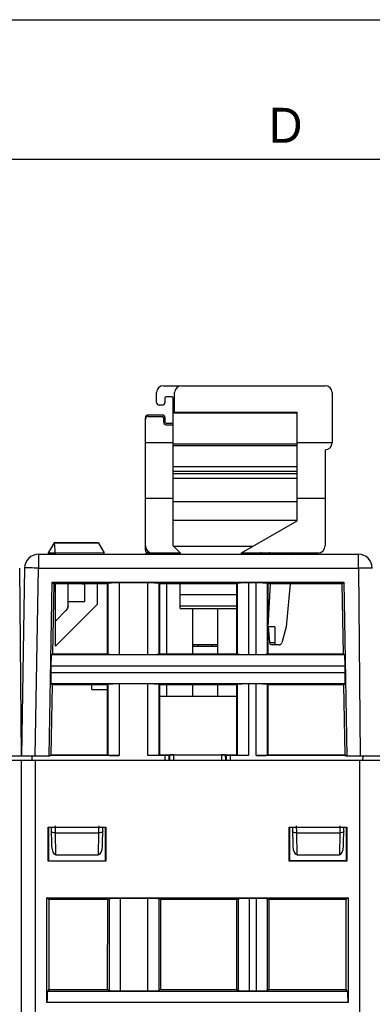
# Model space of a CAD drawing. Header units: millimetres. Extents: x 0 to 594, y 0 to 420.
# Tile 176 of 236: x 308 to 333, y 349 to 420. Entities that reach past the tile are written whole.
import ezdxf

# ---------------------------------------------------------------- set-up
doc = ezdxf.new("R2010")
doc.units = ezdxf.units.MM
doc.header["$LTSCALE"] = 32.67
doc.layers.get('0').update_dxf_attribs({"linetype": 'CONTINUOUS'})
doc.styles.add('TEXTSTYLE_2', font='trium.ttf')

msp = doc.modelspace()

# ---------------------------------------------------------------- linework, layer by layer
at = {"color": 2, "linetype": 'CONTINUOUS'}
msp.add_line((0, 420), (594, 420), dxfattribs=at)
at = {"color": 7, "linetype": 'CONTINUOUS'}
for p, q in [((20, 410), (570.21398, 410)), ((318.45389, 393.73035), (319.65389, 393.73035)), ((319.75389, 393.73035), (330.05389, 393.73035)), ((317.95389, 392.53035), (317.95389, 393.23035)), ((319.05389, 392.93035), (318.65389, 392.93035)), ((319.25389, 391.83035), (319.25389, 393.23035)), ((330.55389, 393.23035), (330.55389, 389.63035)), ((318.35389, 392.33035), (318.15389, 392.33035)), ((318.55389, 392.83035), (318.55389, 392.53035)), ((319.15389, 382.23035), (319.15389, 392.83035)), ((317.35389, 391.63035), (318.35389, 391.63035)), ((317.35389, 391.53035), (318.35389, 391.53035)), ((319.15389, 391.83035), (328.05389, 391.83035)), ((328.05389, 384.03975), (328.05389, 391.83035)), ((317.15389, 381.93035), (317.15389, 391.43035)), ((318.45389, 391.43035), (318.45389, 391.13035)), ((318.55389, 391.43035), (318.55389, 391.13035)), ((318.65389, 391.03035), (319.05389, 391.03035)), ((318.65389, 390.93035), (319.05389, 390.93035)), ((319.15389, 389.63035), (317.15389, 389.63035)), ((330.55389, 389.63035), (328.05389, 389.63035)), ((330.05389, 389.13035), (330.05389, 382.23035)), ((330.06389, 389.13035), (330.05389, 389.13035)), ((328.05389, 387.89866), (319.15389, 387.89866)), ((328.05389, 387.57924), (319.15389, 387.57924)), ((328.05389, 387.40716), (319.15389, 387.40716)), ((328.05389, 387.0795), (319.15389, 387.0795)), ((319.15389, 385.63035), (317.15389, 385.63035)), ((330.05389, 385.63035), (328.05389, 385.63035)), ((324.05389, 381.73035), (328.05389, 384.03975)), ((310.20389, 381.73035), (310.62404, 382.45806)), ((310.62389, 382.50806), (313.79989, 382.48035)), ((310.62393, 382.50806), (310.62393, 382.45806)), ((310.69529, 381.63035), (310.62404, 382.45806)), ((310.62404, 382.45806), (313.79951, 382.43035)), ((313.79975, 382.43035), (314.20389, 381.73035)), ((313.79989, 382.48035), (313.79989, 382.43035)), ((309.48969, 381.63035), (332.43604, 381.63035)), ((310.20324, 381.72922), (310.68668, 381.73035)), ((310.20389, 381.63035), (310.20389, 381.73035)), ((314.20389, 381.72207), (310.68668, 381.73035)), ((314.20389, 381.63035), (314.20389, 381.72207)), ((317.30389, 381.73035), (319.65389, 381.73035)), ((319.65389, 381.73035), (319.15389, 382.23035)), ((319.65389, 381.73035), (319.65389, 381.63035)), ((324.05389, 381.63035), (324.05389, 381.73035)), ((324.05389, 381.73035), (329.55389, 381.73035)), ((327.65389, 381.73035), (327.55389, 381.63035)), ((308.25389, 367.13035), (308.13601, 380.63871)), ((308.48984, 380.6478), (308.25389, 367.13035)), ((310.25389, 367.13035), (310.47597, 379.62752)), ((310.58896, 379.51254), (310.47496, 379.62654)), ((310.47496, 379.62654), (331.38183, 379.62654)), ((310.58795, 379.51156), (310.49883, 374.49662)), ((314.43609, 379.51254), (310.58896, 379.51254)), ((310.70389, 375.03035), (310.70389, 379.51254)), ((311.60389, 377.93828), (311.60389, 379.51254)), ((312.62398, 379.51254), (312.80389, 379.5094)), ((312.80389, 378.23282), (312.80389, 379.5094)), ((313.70389, 379.51254), (313.70389, 378.03035)), ((314.43609, 379.51254), (314.47106, 379.54751)), ((314.43762, 374.49662), (314.43609, 379.51254)), ((317.33722, 379.57447), (315.27057, 379.57447)), ((318.13673, 379.54751), (318.1717, 379.51254)), ((318.1717, 379.51254), (318.17017, 374.49662)), ((323.71109, 379.51254), (318.1717, 379.51254)), ((318.70389, 374.49662), (318.70389, 379.51254)), ((319.65389, 377.73035), (319.65389, 379.51254)), ((323.74606, 379.54751), (323.71109, 379.51254)), ((323.71262, 374.49662), (323.71109, 379.51254)), ((325.11222, 379.57447), (324.54557, 379.57447)), ((325.9467, 379.51254), (325.91173, 379.54751)), ((325.9467, 379.51254), (325.94517, 374.49662)), ((331.26983, 379.51254), (325.9467, 379.51254)), ((325.95389, 376.43035), (326.12836, 379.51254)), ((327.54217, 379.51254), (327.25389, 376.43035)), ((331.26983, 379.51254), (331.38183, 379.62654)), ((331.35897, 374.49586), (331.26983, 379.51254)), ((331.38183, 379.62654), (331.60389, 367.13035)), ((311.60389, 378.23117), (312.80389, 378.23282)), ((313.70389, 378.03035), (310.70389, 375.03035)), ((310.70389, 376.8309), (311.45745, 377.58472)), ((311.45745, 377.58472), (310.70389, 376.83144)), ((311.45745, 377.58477), (311.46602, 377.59355)), ((311.45745, 377.58477), (311.45745, 377.58468)), ((311.53894, 377.69185), (311.54485, 377.7026)), ((311.55589, 377.72451), (311.561, 377.73567)), ((311.56583, 377.74695), (311.57039, 377.75834)), ((311.57866, 377.78144), (311.58236, 377.79314)), ((319.65389, 377.73035), (323.71163, 377.73035)), ((320.55389, 374.49662), (320.55389, 377.73035)), ((322.35389, 374.49662), (322.35389, 377.73035)), ((325.95389, 376.43035), (326.05166, 375.31292)), ((326.45389, 376.43035), (325.95389, 376.43035)), ((326.45389, 376.43035), (326.45389, 375.13035)), ((327.25389, 376.43035), (326.94528, 375.27858)), ((322.35389, 375.13035), (320.55389, 375.13035)), ((320.55389, 375.03035), (322.35389, 375.03035)), ((320.95389, 375.03035), (320.95389, 375.13035)), ((321.95389, 375.03035), (321.95389, 375.13035)), ((326.75209, 375.13035), (326.2509, 375.13035)), ((310.41151, 374.4108), (310.49883, 374.49662)), ((310.49883, 374.49662), (314.43762, 374.49662)), ((314.47106, 374.46318), (314.43762, 374.49662)), ((315.27057, 374.43622), (317.33722, 374.43622)), ((318.17017, 374.49662), (318.13673, 374.46318)), ((318.17017, 374.49662), (323.71262, 374.49662)), ((323.71262, 374.49662), (323.74606, 374.46318)), ((324.54557, 374.43622), (325.11222, 374.43622)), ((325.91173, 374.46318), (325.94517, 374.49662)), ((325.94517, 374.49662), (331.35971, 374.49662)), ((331.35971, 374.49662), (331.44546, 374.41087)), ((310.37058, 373.61129), (310.36251, 373.14941)), ((331.49528, 373.14941), (331.48721, 373.61129)), ((310.45915, 372.26402), (310.36995, 367.24441)), ((310.45991, 372.26475), (310.3747, 372.34996)), ((314.4383, 372.26475), (310.45991, 372.26475)), ((313.30389, 371.93035), (313.30389, 372.26475)), ((313.30389, 371.93035), (314.4384, 371.93035)), ((314.47106, 372.29751), (314.4383, 372.26475)), ((314.43983, 367.24441), (314.4383, 372.26475)), ((317.33722, 372.32447), (315.27057, 372.32447)), ((318.16949, 372.26475), (318.13673, 372.29751)), ((318.16949, 372.26475), (318.16796, 367.24441)), ((323.7133, 372.26475), (318.16949, 372.26475)), ((318.70389, 371.43035), (318.70389, 372.26475)), ((320.55389, 371.43035), (320.55389, 372.26475)), ((322.35389, 371.43035), (322.35389, 372.26475)), ((323.74606, 372.29751), (323.7133, 372.26475)), ((323.71483, 367.24441), (323.7133, 372.26475)), ((325.11222, 372.32447), (324.54557, 372.32447)), ((325.94449, 372.26475), (325.91173, 372.29751)), ((325.94449, 372.26475), (325.94296, 367.24441)), ((331.39862, 372.26475), (325.94449, 372.26475)), ((331.48228, 372.34989), (331.39862, 372.26475)), ((331.48784, 367.24389), (331.39862, 372.26475)), ((323.71355, 371.43035), (318.16924, 371.43035)), ((384.14479, 366.83035), (232.34479, 366.83035)), ((310.30976, 367.13035), (306.24801, 367.13035)), ((308.24479, 366.83035), (308.24479, 290.33035)), ((309.04106, 366.83035), (309.03844, 367.13035)), ((310.31075, 367.18623), (310.30976, 367.13035)), ((310.31059, 367.18623), (310.36995, 367.24441)), ((315.27057, 367.18622), (310.31059, 367.18623)), ((310.36995, 367.24441), (314.43983, 367.24441)), ((314.43983, 367.24441), (314.47106, 367.21318)), ((318.56879, 367.18622), (317.33723, 367.18622)), ((318.16796, 367.24441), (318.13673, 367.21318)), ((318.16796, 367.24441), (323.71483, 367.24441)), ((318.86861, 367.19633), (318.8939, 367.22162)), ((319.19454, 367.2322), (322.61324, 367.2322)), ((322.91389, 367.22162), (322.93918, 367.19633)), ((324.54558, 367.18622), (323.239, 367.18622)), ((323.74606, 367.21318), (323.71483, 367.24441)), ((331.54663, 367.18621), (325.11222, 367.18622)), ((325.91173, 367.21318), (325.94296, 367.24441)), ((325.94296, 367.24441), (331.48843, 367.24441)), ((331.54705, 367.18672), (331.48784, 367.24389)), ((331.54801, 367.13035), (331.54705, 367.18672)), ((335.60976, 367.13035), (331.54801, 367.13035)), ((332.76673, 366.83035), (332.76935, 367.13035)), ((310.17754, 359.61309), (310.17791, 362.04724)), ((310.19479, 362.03035), (310.17784, 362.04724)), ((310.17784, 362.04724), (314.31172, 362.04724)), ((310.19479, 362.03035), (310.19479, 359.63034)), ((310.40389, 362.03035), (310.19479, 362.03035)), ((310.40564, 362.03035), (310.42919, 360.6813)), ((314.0786, 360.6813), (314.10215, 362.03035)), ((314.29482, 362.03035), (314.10389, 362.03035)), ((314.29479, 359.63035), (314.29479, 362.03035)), ((314.31172, 362.04724), (314.29482, 362.03035)), ((314.31168, 362.04724), (314.31205, 359.61309)), ((327.47754, 359.61309), (327.47791, 362.04724)), ((327.49479, 362.03035), (327.47784, 362.04724)), ((327.47784, 362.04724), (331.61172, 362.04724)), ((327.49479, 362.03035), (327.49479, 359.63034)), ((327.70389, 362.03035), (327.49479, 362.03035)), ((327.70564, 362.03035), (327.72919, 360.6813)), ((331.3786, 360.6813), (331.40215, 362.03035)), ((331.59482, 362.03035), (331.40389, 362.03035)), ((331.59479, 359.63035), (331.59479, 362.03035)), ((331.61172, 362.04724), (331.59482, 362.03035)), ((331.61168, 362.04724), (331.61205, 359.61309)), ((310.73732, 360.068), (313.77047, 360.068)), ((328.03732, 360.068), (331.07047, 360.068)), ((314.31199, 359.61309), (310.17757, 359.61309)), ((310.19482, 359.63035), (314.29479, 359.63035)), ((314.31205, 359.61309), (314.29479, 359.63035)), ((327.47757, 359.61309), (327.49482, 359.63035)), ((331.61199, 359.61309), (327.47757, 359.61309)), ((331.59479, 359.6324), (327.49479, 359.63161)), ((327.49482, 359.63035), (331.59479, 359.63035)), ((331.61205, 359.61309), (331.59479, 359.63035)), ((310.09464, 349.45536), (310.09464, 356.98051)), ((310.22475, 356.85039), (310.09464, 356.98051)), ((310.09464, 356.98051), (331.69495, 356.98051)), ((314.55355, 356.90214), (314.44993, 356.85039)), ((317.33799, 356.92812), (315.3516, 356.92812)), ((318.23966, 356.85039), (318.13604, 356.90214)), ((323.81355, 356.90214), (323.70993, 356.85039)), ((325.11799, 356.92812), (324.6116, 356.92812)), ((326.01966, 356.85039), (325.91604, 356.90214)), ((331.69495, 356.98051), (331.56484, 356.85039)), ((331.69495, 356.98051), (331.69495, 349.45536)), ((310.22475, 356.85039), (310.22672, 350.38634)), ((314.44993, 356.85039), (310.22475, 356.85039)), ((314.44599, 350.38634), (314.44993, 356.85039)), ((318.23966, 356.85039), (318.2436, 350.38634)), ((323.70993, 356.85039), (318.23966, 356.85039)), ((323.70599, 350.38634), (323.70993, 356.85039)), ((326.01966, 356.85039), (326.0236, 350.38634)), ((331.56484, 356.85039), (326.01966, 356.85039)), ((331.56287, 350.38634), (331.56484, 356.85039)), ((310.22672, 350.38634), (310.12135, 350.2546)), ((310.22672, 350.38634), (314.44599, 350.38634)), ((314.44599, 350.38634), (314.55355, 350.31918)), ((315.3516, 350.28669), (317.33799, 350.28669)), ((318.2436, 350.38634), (318.13604, 350.31918)), ((318.2436, 350.38634), (323.70599, 350.38634)), ((323.70599, 350.38634), (323.81355, 350.31918)), ((324.6116, 350.28669), (325.11799, 350.28669)), ((326.0236, 350.38634), (325.91604, 350.31918)), ((326.0236, 350.38634), (331.56287, 350.38634)), ((331.66824, 350.2546), (331.56287, 350.38634))]:
    msp.add_line(p, q, dxfattribs=at)
at = {"color": 9, "linetype": 'CONTINUOUS'}
for p, q in [((328.05389, 391.75801), (319.15389, 391.75801)), ((319.15389, 389.55897), (328.05389, 389.55897)), ((328.05389, 389.40609), (319.15389, 389.40609)), ((319.15389, 385.41011), (328.05389, 385.41011)), ((328.05389, 384.05499), (319.15389, 384.05499)), ((309.48969, 381.63035), (309.48969, 380.63907)), ((319.18228, 382.20196), (324.87075, 382.20196)), ((332.43604, 380.63907), (332.43604, 381.63035)), ((308.49, 380.64795), (308.48992, 380.6478)), ((309.25389, 367.13035), (309.48969, 380.63907)), ((309.48969, 380.63907), (332.43604, 380.63907)), ((332.43604, 380.63907), (332.55394, 367.13035)), ((314.47106, 379.54751), (314.47106, 374.46318)), ((315.27057, 379.57447), (315.27057, 374.43622)), ((317.33722, 374.43622), (317.33722, 379.57447)), ((318.13673, 374.46318), (318.13673, 379.54751)), ((323.74606, 379.54751), (323.74606, 374.46318)), ((324.54557, 379.57447), (324.54557, 374.43622)), ((325.11222, 374.43622), (325.11222, 379.57447)), ((325.91173, 374.46318), (325.91173, 379.54751)), ((323.71133, 378.72187), (319.65389, 378.72187)), ((319.65389, 377.93035), (323.71157, 377.93035)), ((326.05568, 375.28685), (326.45389, 375.28685)), ((331.44546, 374.41087), (310.41151, 374.4108)), ((310.36251, 373.14941), (331.49528, 373.14941)), ((331.48721, 373.61129), (310.37058, 373.61129)), ((310.3747, 372.34996), (331.48228, 372.34989)), ((314.47106, 372.29751), (314.47106, 367.21318)), ((315.27057, 372.32447), (315.27057, 367.18623)), ((317.33722, 367.18622), (317.33722, 372.32447)), ((318.13673, 367.21318), (318.13673, 372.29751)), ((323.74606, 372.29751), (323.74606, 367.21318)), ((324.54557, 372.32447), (324.54557, 367.18622)), ((325.11222, 367.1863), (325.11222, 372.32447)), ((325.91173, 367.21318), (325.91173, 372.29751)), ((309.24479, 366.83035), (309.24479, 289.33035)), ((318.56879, 366.83035), (318.56879, 367.18622)), ((318.86861, 366.83035), (318.86861, 367.19633)), ((318.8939, 367.22162), (318.89024, 366.83035)), ((319.19078, 366.83035), (319.19454, 367.2322)), ((322.61324, 367.2322), (322.617, 366.83035)), ((322.91755, 366.83035), (322.91389, 367.22162)), ((322.93918, 367.19633), (322.93918, 366.83035)), ((323.239, 367.18622), (323.239, 366.83035)), ((332.54479, 289.33035), (332.54479, 366.83035)), ((310.71005, 361.63035), (310.70394, 362.13035)), ((313.80069, 361.87153), (313.79774, 361.63035)), ((313.80385, 362.13035), (313.80069, 361.87153)), ((328.01005, 361.63035), (328.00394, 362.13035)), ((331.10069, 361.87153), (331.09774, 361.63035)), ((331.10385, 362.13035), (331.10069, 361.87153)), ((310.73732, 360.068), (310.71005, 361.63035)), ((310.71005, 361.63035), (313.79774, 361.63035)), ((313.79774, 361.63035), (313.77047, 360.068)), ((328.03732, 360.068), (328.01005, 361.63035)), ((328.01005, 361.63035), (331.09774, 361.63035)), ((331.09774, 361.63035), (331.07047, 360.068)), ((314.55355, 356.90214), (314.55355, 350.31918)), ((315.3516, 356.92812), (315.3516, 350.28669)), ((317.33799, 350.28669), (317.33799, 356.92812)), ((318.13604, 350.31918), (318.13604, 356.90214)), ((323.81355, 356.90214), (323.81355, 350.31918)), ((324.6116, 356.92812), (324.6116, 350.28669)), ((325.11799, 350.28669), (325.11799, 356.92812)), ((325.91604, 350.31918), (325.91604, 356.90214)), ((331.66824, 350.2546), (310.12135, 350.2546)), ((331.69495, 349.45536), (310.09464, 349.45536))]:
    msp.add_line(p, q, dxfattribs=at)
at = {"color": 7, "linetype": 'CONTINUOUS'}
for points in [[(311.45745, 377.58468), (311.46602, 377.59346), (311.47437, 377.60246), (311.4825, 377.61165), (311.4904, 377.62105), (311.49807, 377.63063), (311.5055, 377.6404), (311.51269, 377.65035), (311.51963, 377.66047), (311.52632, 377.67075), (311.53276, 377.6812), (311.53894, 377.69181), (311.54485, 377.70256), (311.55051, 377.71345), (311.55589, 377.72448), (311.561, 377.73564), (311.56583, 377.74692), (311.57039, 377.75832), (311.57467, 377.76982), (311.57866, 377.78143), (311.58236, 377.79313), (311.58578, 377.80491), (311.58891, 377.81678), (311.59175, 377.82872), (311.59429, 377.84073), (311.59653, 377.85279), (311.59848, 377.86491), (311.60013, 377.87707), (311.60149, 377.88927)], [(311.58578, 377.80493), (311.58891, 377.81679), (311.59175, 377.82873)], [(311.59429, 377.84073), (311.59653, 377.8528), (311.59848, 377.86491), (311.60013, 377.87707), (311.60149, 377.88927), (311.60254, 377.9015), (311.60329, 377.91374), (311.60374, 377.92601), (311.60389, 377.93828)]]:
    msp.add_lwpolyline(points, dxfattribs=at)
for centre, radius, start, end in [((318.45389, 393.23035), 0.5, 90, 180), ((319.75389, 393.23035), 0.5, 90, 180), ((330.05389, 393.23035), 0.5, 0, 90), ((318.65389, 392.83035), 0.1, 90, 180), ((319.05389, 392.83035), 0.1, 0, 90), ((318.15389, 392.53035), 0.2, 180, 270), ((318.35389, 392.53035), 0.2, 270, 360), ((317.35389, 391.43035), 0.2, 90, 180), ((317.35389, 391.33035), 0.2, 90, 180), ((318.35389, 391.43035), 0.2, 0, 90), ((318.35389, 391.43035), 0.1, 0, 90), ((318.65389, 391.13035), 0.2, 180, 270), ((318.65389, 391.13035), 0.1, 180, 270), ((319.05389, 391.13035), 0.1, 270, 349.4463765), ((319.05389, 391.13035), 0.2, 270, 300.0087709), ((330.06389, 389.62035), 0.49, 270, 360), ((309.48969, 380.63035), 1, 90, 179), ((317.30389, 381.53035), 0.2, 90, 149.9833496), ((317.65389, 382.23035), 0.5, 180, 270), ((317.35389, 381.93035), 0.2, 180, 232.3856021), ((325.40389, 381.53035), 0.2, 30.0166504, 90), ((326.04225, 381.53035), 0.2, 30.0712653, 90), ((329.55389, 382.23035), 0.5, 270, 360), ((332.43604, 380.63035), 1, 0.4791365, 90), ((326.2509, 375.33035), 0.2, 185, 270), ((326.75209, 375.33035), 0.2, 270, 345)]:
    msp.add_arc(centre, radius, start, end, dxfattribs=at)
for centre, major_axis, ratio, start_param, end_param in [((319.19371, 367.22125), (0.30001, 0.00003), 0.03649235, 1.56802952, 3.10510913), ((322.61407, 367.22125), (0.30001, -0.00003), 0.03649235, 0.03648352, 1.57356313), ((310.72914, 360.6867), (-0.0107, 0.61868), 0.48482804, -4.71204408, -3.14997407), ((313.77865, 360.6867), (0.0107, 0.61868), 0.48482804, -3.13321124, -1.57114123), ((328.02914, 360.6867), (-0.0107, 0.61868), 0.48482804, -4.71204408, -3.14997407), ((331.07865, 360.6867), (0.0107, 0.61868), 0.48482804, -3.13321124, -1.57114123)]:
    msp.add_ellipse(centre, major_axis=major_axis, ratio=ratio, start_param=start_param, end_param=end_param, dxfattribs=at)
at = {"color": 9, "linetype": 'CONTINUOUS'}
for points, knots in [([(308.78274, 380.64886), (308.74212, 380.64921), (308.67102, 380.64966), (308.58874, 380.65006), (308.53912, 380.64955), (308.5146, 380.64965), (308.49952, 380.64838), (308.4919, 380.64886), (308.49, 380.64795)], [0, 0, 0, 0, 0.41622933, 0.72880019, 0.8422043, 0.92561938, 0.9783508, 1, 1, 1, 1]), ([(309.48969, 380.63907), (309.4247, 380.64021), (309.18906, 380.6441), (308.95341, 380.64737), (308.78274, 380.64886)], [0, 0, 0, 0, 0.2758228, 1, 1, 1, 1]), ([(333.1431, 380.64269), (333.0926, 380.64269), (332.85691, 380.64226), (332.62123, 380.64069), (332.43605, 380.63907)], [0, 0, 0, 0, 0.21426036, 1, 1, 1, 1]), ([(333.43601, 380.63907), (333.436, 380.6395), (333.43352, 380.63943), (333.43069, 380.6401), (333.42423, 380.64026), (333.41176, 380.64088), (333.3898, 380.6413), (333.35694, 380.64183), (333.31507, 380.6422), (333.24282, 380.64261), (333.18454, 380.64269), (333.1431, 380.64269)], [0, 0, 0, 0, 0.00437629, 0.01681018, 0.03737284, 0.06602469, 0.14737858, 0.26018629, 0.4033743, 0.5757639, 1, 1, 1, 1]), ([(310.49887, 361.67105), (310.47475, 361.68269), (310.43379, 361.70851), (310.41045, 361.75461), (310.41009, 361.77511)], [0, 0, 0, 0, 0.56640923, 1, 1, 1, 1]), ([(310.71005, 361.63035), (310.69065, 361.63009), (310.61882, 361.63293), (310.54624, 361.64819), (310.49887, 361.67105)], [0, 0, 0, 0, 0.2694841, 1, 1, 1, 1]), ([(314.00892, 361.67105), (313.9943, 361.664), (313.92677, 361.63833), (313.85354, 361.62962), (313.79774, 361.63035)], [0, 0, 0, 0, 0.22533055, 1, 1, 1, 1]), ([(314.09769, 361.77511), (314.09734, 361.75461), (314.074, 361.70851), (314.03304, 361.68269), (314.00892, 361.67105)], [0, 0, 0, 0, 0.43359077, 1, 1, 1, 1]), ([(327.79887, 361.67105), (327.77475, 361.68269), (327.73379, 361.70851), (327.71045, 361.75461), (327.71009, 361.77511)], [0, 0, 0, 0, 0.56640923, 1, 1, 1, 1]), ([(328.01005, 361.63035), (327.99065, 361.63009), (327.91882, 361.63293), (327.84624, 361.64819), (327.79887, 361.67105)], [0, 0, 0, 0, 0.2694841, 1, 1, 1, 1]), ([(331.30892, 361.67105), (331.2943, 361.664), (331.22677, 361.63833), (331.15354, 361.62962), (331.09774, 361.63035)], [0, 0, 0, 0, 0.22533055, 1, 1, 1, 1]), ([(331.39769, 361.77511), (331.39734, 361.75461), (331.374, 361.70851), (331.33304, 361.68269), (331.30892, 361.67105)], [0, 0, 0, 0, 0.43359077, 1, 1, 1, 1])]:
    msp.add_open_spline(points, degree=3, knots=knots, dxfattribs=at)
at = {"color": 7, "linetype": 'CONTINUOUS'}
for points, knots in [([(314.71485, 379.56663), (314.68164, 379.56551), (314.62325, 379.56319), (314.5555, 379.55939), (314.51422, 379.55572), (314.49322, 379.55342), (314.47992, 379.55076), (314.47268, 379.54914), (314.47106, 379.54751)], [0, 0, 0, 0, 0.40668875, 0.7156525, 0.82959834, 0.91517752, 0.97187693, 1, 1, 1, 1]), ([(315.27057, 379.57447), (315.2197, 379.57447), (315.03444, 379.57381), (314.84916, 379.57116), (314.71485, 379.56663)], [0, 0, 0, 0, 0.27458326, 1, 1, 1, 1]), ([(317.89294, 379.56663), (317.85296, 379.56798), (317.66775, 379.57294), (317.48247, 379.57447), (317.33722, 379.57447)], [0, 0, 0, 0, 0.21596134, 1, 1, 1, 1]), ([(318.13673, 379.54751), (318.1351, 379.54914), (318.12787, 379.55076), (318.11456, 379.55342), (318.09356, 379.55572), (318.05229, 379.55939), (317.98454, 379.56319), (317.92615, 379.56551), (317.89294, 379.56663)], [0, 0, 0, 0, 0.02812307, 0.08482247, 0.17040165, 0.28434749, 0.59331124, 1, 1, 1, 1]), ([(323.98985, 379.56663), (323.95664, 379.56551), (323.89825, 379.56319), (323.8305, 379.55939), (323.78922, 379.55572), (323.76822, 379.55342), (323.75492, 379.55076), (323.74768, 379.54914), (323.74606, 379.54751)], [0, 0, 0, 0, 0.40668875, 0.7156525, 0.82959834, 0.91517752, 0.97187693, 1, 1, 1, 1]), ([(324.54557, 379.57447), (324.4947, 379.57447), (324.30944, 379.57381), (324.12416, 379.57116), (323.98985, 379.56663)], [0, 0, 0, 0, 0.27458326, 1, 1, 1, 1]), ([(325.66794, 379.56663), (325.62796, 379.56798), (325.44275, 379.57294), (325.25747, 379.57447), (325.11222, 379.57447)], [0, 0, 0, 0, 0.21596134, 1, 1, 1, 1]), ([(325.91173, 379.54751), (325.9101, 379.54914), (325.90287, 379.55076), (325.88956, 379.55342), (325.86856, 379.55572), (325.82729, 379.55939), (325.75954, 379.56319), (325.70115, 379.56551), (325.66794, 379.56663)], [0, 0, 0, 0, 0.02812307, 0.08482247, 0.17040165, 0.28434749, 0.59331124, 1, 1, 1, 1]), ([(311.60389, 377.93828), (311.60361, 377.87324), (311.57833, 377.74174), (311.50323, 377.63088), (311.45745, 377.58468)], [0, 0, 0, 0, 0.49997937, 1, 1, 1, 1]), ([(310.38813, 374.16701), (310.38608, 374.12703), (310.37789, 373.94187), (310.37312, 373.75657), (310.37058, 373.61129)], [0, 0, 0, 0, 0.21599379, 1, 1, 1, 1]), ([(310.41151, 374.4108), (310.40984, 374.40922), (310.40811, 374.40195), (310.40521, 374.38866), (310.40255, 374.36761), (310.39816, 374.32635), (310.39317, 374.2586), (310.38983, 374.20022), (310.38813, 374.16701)], [0, 0, 0, 0, 0.02812295, 0.08506288, 0.17085714, 0.28484842, 0.59363084, 1, 1, 1, 1]), ([(314.47106, 374.46318), (314.47268, 374.46156), (314.47992, 374.45993), (314.49322, 374.45727), (314.51422, 374.45497), (314.5555, 374.45131), (314.62325, 374.44751), (314.68164, 374.44518), (314.71485, 374.44406)], [0, 0, 0, 0, 0.02812307, 0.08482247, 0.17040165, 0.28434749, 0.59331124, 1, 1, 1, 1]), ([(314.71485, 374.44406), (314.75483, 374.44271), (314.94004, 374.43775), (315.12532, 374.43622), (315.27057, 374.43622)], [0, 0, 0, 0, 0.21596134, 1, 1, 1, 1]), ([(317.33722, 374.43622), (317.38809, 374.43622), (317.57335, 374.43689), (317.75863, 374.43953), (317.89294, 374.44406)], [0, 0, 0, 0, 0.27458326, 1, 1, 1, 1]), ([(317.89294, 374.44406), (317.92615, 374.44518), (317.98454, 374.44751), (318.05229, 374.45131), (318.09356, 374.45497), (318.11456, 374.45727), (318.12787, 374.45993), (318.1351, 374.46156), (318.13673, 374.46318)], [0, 0, 0, 0, 0.40668875, 0.7156525, 0.82959834, 0.91517752, 0.97187693, 1, 1, 1, 1]), ([(323.74606, 374.46318), (323.74768, 374.46156), (323.75492, 374.45993), (323.76822, 374.45727), (323.78922, 374.45497), (323.8305, 374.45131), (323.89825, 374.44751), (323.95664, 374.44518), (323.98985, 374.44406)], [0, 0, 0, 0, 0.02812307, 0.08482247, 0.17040165, 0.28434749, 0.59331124, 1, 1, 1, 1]), ([(323.98985, 374.44406), (324.02983, 374.44271), (324.21504, 374.43775), (324.40032, 374.43622), (324.54557, 374.43622)], [0, 0, 0, 0, 0.21596134, 1, 1, 1, 1]), ([(325.11222, 374.43622), (325.16309, 374.43622), (325.34835, 374.43689), (325.53363, 374.43953), (325.66794, 374.44406)], [0, 0, 0, 0, 0.27458326, 1, 1, 1, 1]), ([(325.66794, 374.44406), (325.70115, 374.44518), (325.75954, 374.44751), (325.82729, 374.45131), (325.86856, 374.45497), (325.88956, 374.45727), (325.90287, 374.45993), (325.9101, 374.46156), (325.91173, 374.46318)], [0, 0, 0, 0, 0.40668875, 0.7156525, 0.82959834, 0.91517752, 0.97187693, 1, 1, 1, 1]), ([(331.46966, 374.16701), (331.46795, 374.2005), (331.46458, 374.25928), (331.45954, 374.32742), (331.45511, 374.36876), (331.45241, 374.38973), (331.4495, 374.40298), (331.44773, 374.41018), (331.44606, 374.41176)], [0, 0, 0, 0, 0.40820619, 0.71706933, 0.83056235, 0.91569313, 0.97205944, 1, 1, 1, 1]), ([(331.48721, 373.61129), (331.48632, 373.66217), (331.48242, 373.84746), (331.47653, 374.03274), (331.46966, 374.16701)], [0, 0, 0, 0, 0.27456123, 1, 1, 1, 1]), ([(310.36251, 373.14941), (310.36163, 373.09854), (310.35905, 372.91332), (310.35846, 372.72804), (310.36065, 372.59368)], [0, 0, 0, 0, 0.27459824, 1, 1, 1, 1]), ([(331.49714, 372.59368), (331.49779, 372.63368), (331.49952, 372.81892), (331.49781, 373.00418), (331.49528, 373.14941)], [0, 0, 0, 0, 0.21593559, 1, 1, 1, 1]), ([(310.36065, 372.59368), (310.36118, 372.56076), (310.36248, 372.50276), (310.36506, 372.43539), (310.36796, 372.39419), (310.36987, 372.37315), (310.37227, 372.35977), (310.37374, 372.3525), (310.37533, 372.35083)], [0, 0, 0, 0, 0.40511054, 0.71409832, 0.82849783, 0.91457704, 0.97167336, 1, 1, 1, 1]), ([(331.48228, 372.34989), (331.48386, 372.35156), (331.48538, 372.35877), (331.48779, 372.37209), (331.48974, 372.39306), (331.49268, 372.43434), (331.49529, 372.50209), (331.4966, 372.56048), (331.49714, 372.59368)], [0, 0, 0, 0, 0.02813421, 0.08463368, 0.17003258, 0.28394236, 0.59305062, 1, 1, 1, 1]), ([(314.71485, 372.31663), (314.68164, 372.31551), (314.62325, 372.31319), (314.5555, 372.30939), (314.51422, 372.30572), (314.49322, 372.30342), (314.47992, 372.30076), (314.47268, 372.29914), (314.47106, 372.29751)], [0, 0, 0, 0, 0.40668875, 0.7156525, 0.82959834, 0.91517752, 0.97187693, 1, 1, 1, 1]), ([(315.27057, 372.32447), (315.2197, 372.32447), (315.03444, 372.32381), (314.84916, 372.32116), (314.71485, 372.31663)], [0, 0, 0, 0, 0.27458326, 1, 1, 1, 1]), ([(317.89294, 372.31663), (317.85296, 372.31798), (317.66775, 372.32294), (317.48247, 372.32447), (317.33722, 372.32447)], [0, 0, 0, 0, 0.21596134, 1, 1, 1, 1]), ([(318.13673, 372.29751), (318.1351, 372.29914), (318.12787, 372.30076), (318.11456, 372.30342), (318.09356, 372.30572), (318.05229, 372.30939), (317.98454, 372.31319), (317.92615, 372.31551), (317.89294, 372.31663)], [0, 0, 0, 0, 0.02812307, 0.08482247, 0.17040165, 0.28434749, 0.59331124, 1, 1, 1, 1]), ([(323.98985, 372.31663), (323.95664, 372.31551), (323.89825, 372.31319), (323.8305, 372.30939), (323.78922, 372.30572), (323.76822, 372.30342), (323.75492, 372.30076), (323.74768, 372.29914), (323.74606, 372.29751)], [0, 0, 0, 0, 0.40668875, 0.7156525, 0.82959834, 0.91517752, 0.97187693, 1, 1, 1, 1]), ([(324.54557, 372.32447), (324.4947, 372.32447), (324.30944, 372.32381), (324.12416, 372.32116), (323.98985, 372.31663)], [0, 0, 0, 0, 0.27458326, 1, 1, 1, 1]), ([(325.66794, 372.31663), (325.62796, 372.31798), (325.44275, 372.32294), (325.25747, 372.32447), (325.11222, 372.32447)], [0, 0, 0, 0, 0.21596134, 1, 1, 1, 1]), ([(325.91173, 372.29751), (325.9101, 372.29914), (325.90287, 372.30076), (325.88956, 372.30342), (325.86856, 372.30572), (325.82729, 372.30939), (325.75954, 372.31319), (325.70115, 372.31551), (325.66794, 372.31663)], [0, 0, 0, 0, 0.02812307, 0.08482247, 0.17040165, 0.28434749, 0.59331124, 1, 1, 1, 1]), ([(314.47106, 367.21318), (314.47268, 367.21156), (314.47992, 367.20993), (314.49322, 367.20727), (314.51422, 367.20497), (314.5555, 367.20131), (314.62325, 367.19751), (314.68164, 367.19518), (314.71485, 367.19406)], [0, 0, 0, 0, 0.02812307, 0.08482247, 0.17040165, 0.28434749, 0.59331124, 1, 1, 1, 1]), ([(314.71485, 367.19406), (314.75483, 367.19271), (314.94004, 367.18775), (315.12532, 367.18622), (315.27057, 367.18622)], [0, 0, 0, 0, 0.21596134, 1, 1, 1, 1]), ([(317.89295, 367.19406), (317.85297, 367.19271), (317.66777, 367.18775), (317.48249, 367.18622), (317.33723, 367.18622)], [0, 0, 0, 0, 0.21594232, 1, 1, 1, 1]), ([(318.13673, 367.21318), (318.1351, 367.21156), (318.12786, 367.20994), (318.11454, 367.20727), (318.09353, 367.20497), (318.05226, 367.20131), (317.98452, 367.19751), (317.92615, 367.19518), (317.89295, 367.19406)], [0, 0, 0, 0, 0.0281523, 0.08491361, 0.17053838, 0.28448796, 0.59337852, 1, 1, 1, 1]), ([(318.77719, 367.18916), (318.76219, 367.18865), (318.69274, 367.18679), (318.62326, 367.18622), (318.56879, 367.18622)], [0, 0, 0, 0, 0.21596134, 1, 1, 1, 1]), ([(318.86861, 367.19633), (318.86678, 367.1945), (318.85701, 367.19441), (318.83989, 367.19165), (318.81139, 367.19062), (318.78964, 367.18958), (318.77719, 367.18916)], [0, 0, 0, 0, 0.08445876, 0.28404118, 0.59313718, 1, 1, 1, 1]), ([(323.0306, 367.18916), (323.01815, 367.18958), (322.9964, 367.19062), (322.9679, 367.19165), (322.95078, 367.19441), (322.94101, 367.1945), (322.93918, 367.19633)], [0, 0, 0, 0, 0.40686282, 0.71595881, 0.91554124, 1, 1, 1, 1]), ([(323.239, 367.18622), (323.21992, 367.18622), (323.15045, 367.18647), (323.08097, 367.18746), (323.0306, 367.18916)], [0, 0, 0, 0, 0.27458326, 1, 1, 1, 1]), ([(323.98984, 367.19406), (323.95664, 367.19518), (323.89826, 367.19751), (323.83052, 367.20131), (323.78925, 367.20497), (323.76824, 367.20727), (323.75493, 367.20994), (323.74768, 367.21156), (323.74606, 367.21318)], [0, 0, 0, 0, 0.40663617, 0.71553311, 0.82947949, 0.91509719, 0.97185087, 1, 1, 1, 1]), ([(324.54558, 367.18622), (324.4947, 367.18622), (324.30944, 367.18688), (324.12416, 367.18953), (323.98984, 367.19406)], [0, 0, 0, 0, 0.27459855, 1, 1, 1, 1]), ([(325.11222, 367.18622), (325.16309, 367.18622), (325.34835, 367.18689), (325.53363, 367.18953), (325.66794, 367.19406)], [0, 0, 0, 0, 0.27458326, 1, 1, 1, 1]), ([(325.66794, 367.19406), (325.70115, 367.19518), (325.75954, 367.19751), (325.82729, 367.20131), (325.86856, 367.20497), (325.88956, 367.20727), (325.90287, 367.20993), (325.9101, 367.21156), (325.91173, 367.21318)], [0, 0, 0, 0, 0.40668875, 0.7156525, 0.82959834, 0.91517752, 0.97187693, 1, 1, 1, 1]), ([(314.806, 356.92062), (314.77281, 356.91954), (314.71405, 356.91712), (314.63764, 356.91357), (314.58726, 356.90797), (314.56099, 356.90585), (314.55355, 356.90214)], [0, 0, 0, 0, 0.39310402, 0.69732765, 0.90161445, 1, 1, 1, 1]), ([(315.3516, 356.92812), (315.30187, 356.92812), (315.11999, 356.92749), (314.93809, 356.92492), (314.806, 356.92062)], [0, 0, 0, 0, 0.27340487, 1, 1, 1, 1]), ([(317.88359, 356.92062), (317.84403, 356.92191), (317.6622, 356.92664), (317.4803, 356.92812), (317.33799, 356.92812)], [0, 0, 0, 0, 0.21756947, 1, 1, 1, 1]), ([(318.13604, 356.90214), (318.1286, 356.90585), (318.10233, 356.90797), (318.05195, 356.91357), (317.97554, 356.91712), (317.91678, 356.91954), (317.88359, 356.92062)], [0, 0, 0, 0, 0.09838555, 0.30267234, 0.60689597, 1, 1, 1, 1]), ([(324.066, 356.92062), (324.03281, 356.91954), (323.97405, 356.91712), (323.89764, 356.91357), (323.84726, 356.90797), (323.82099, 356.90585), (323.81355, 356.90214)], [0, 0, 0, 0, 0.39310402, 0.69732765, 0.90161445, 1, 1, 1, 1]), ([(324.6116, 356.92812), (324.56187, 356.92812), (324.37999, 356.92749), (324.19809, 356.92492), (324.066, 356.92062)], [0, 0, 0, 0, 0.27340487, 1, 1, 1, 1]), ([(325.66359, 356.92062), (325.62403, 356.92191), (325.4422, 356.92664), (325.2603, 356.92812), (325.11799, 356.92812)], [0, 0, 0, 0, 0.21756947, 1, 1, 1, 1]), ([(325.91604, 356.90214), (325.9086, 356.90585), (325.88233, 356.90797), (325.83195, 356.91357), (325.75554, 356.91712), (325.69678, 356.91954), (325.66359, 356.92062)], [0, 0, 0, 0, 0.09838555, 0.30267234, 0.60689597, 1, 1, 1, 1]), ([(310.10239, 350.00857), (310.10106, 349.96869), (310.09616, 349.78433), (310.09464, 349.59988), (310.09464, 349.45536)], [0, 0, 0, 0, 0.21636758, 1, 1, 1, 1]), ([(310.12135, 350.2546), (310.1198, 350.25266), (310.11812, 350.24523), (310.11388, 350.22213), (310.11024, 350.17517), (310.10569, 350.10039), (310.1035, 350.04178), (310.10239, 350.00857)], [0, 0, 0, 0, 0.03012692, 0.08836991, 0.28912189, 0.59685425, 1, 1, 1, 1]), ([(314.55355, 350.31918), (314.56068, 350.31473), (314.5873, 350.31173), (314.63748, 350.30497), (314.71406, 350.30041), (314.7728, 350.29742), (314.806, 350.29607)], [0, 0, 0, 0, 0.09929069, 0.30361191, 0.60750806, 1, 1, 1, 1]), ([(314.806, 350.29607), (314.84555, 350.29446), (315.02736, 350.28855), (315.20928, 350.28669), (315.3516, 350.28669)], [0, 0, 0, 0, 0.2175915, 1, 1, 1, 1]), ([(317.33799, 350.28669), (317.38772, 350.28669), (317.56961, 350.28748), (317.75153, 350.29069), (317.88359, 350.29607)], [0, 0, 0, 0, 0.27339584, 1, 1, 1, 1]), ([(317.88359, 350.29607), (317.91679, 350.29742), (317.97553, 350.30041), (318.0521, 350.30497), (318.10229, 350.31173), (318.12891, 350.31473), (318.13604, 350.31918)], [0, 0, 0, 0, 0.39249193, 0.69638807, 0.9007093, 1, 1, 1, 1]), ([(323.81355, 350.31918), (323.82068, 350.31473), (323.8473, 350.31173), (323.89748, 350.30497), (323.97406, 350.30041), (324.0328, 350.29742), (324.066, 350.29607)], [0, 0, 0, 0, 0.09929069, 0.30361191, 0.60750806, 1, 1, 1, 1]), ([(324.066, 350.29607), (324.10555, 350.29446), (324.28736, 350.28855), (324.46928, 350.28669), (324.6116, 350.28669)], [0, 0, 0, 0, 0.2175915, 1, 1, 1, 1]), ([(325.11799, 350.28669), (325.16772, 350.28669), (325.34961, 350.28748), (325.53153, 350.29069), (325.66359, 350.29607)], [0, 0, 0, 0, 0.27339584, 1, 1, 1, 1]), ([(325.66359, 350.29607), (325.69679, 350.29742), (325.75553, 350.30041), (325.8321, 350.30497), (325.88229, 350.31173), (325.90891, 350.31473), (325.91604, 350.31918)], [0, 0, 0, 0, 0.39249193, 0.69638807, 0.9007093, 1, 1, 1, 1]), ([(331.6872, 350.00857), (331.68609, 350.04178), (331.6839, 350.10039), (331.67935, 350.17517), (331.6757, 350.22213), (331.67147, 350.24523), (331.66979, 350.25266), (331.66824, 350.2546)], [0, 0, 0, 0, 0.40314574, 0.7108781, 0.91163008, 0.96987308, 1, 1, 1, 1]), ([(331.69495, 349.45536), (331.69495, 349.50595), (331.6943, 349.69037), (331.69167, 349.87481), (331.6872, 350.00857)], [0, 0, 0, 0, 0.27428543, 1, 1, 1, 1])]:
    msp.add_open_spline(points, degree=3, knots=knots, dxfattribs=at)

# ---------------------------------------------------------------- texts
at = {"color": 2, "linetype": 'CONTINUOUS', "insert": (327.20852, 413.67396), "char_height": 2.5, "width": 2.5, "attachment_point": 2, "line_spacing_factor": 0.9, "style": 'TEXTSTYLE_2'}
msp.add_mtext('D', dxfattribs=at)

doc.saveas('drawing.dxf')
